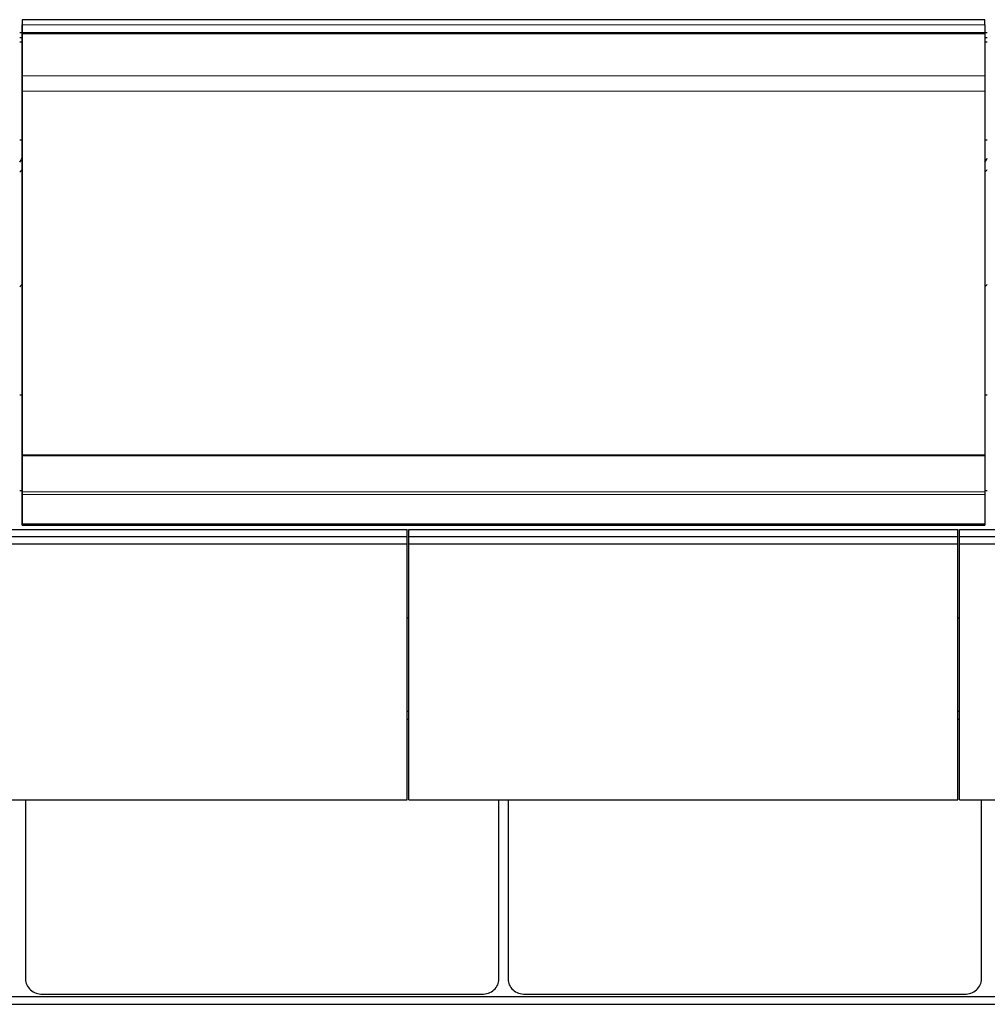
# Model space of a CAD drawing. Header units: inches. Extents: x 0 to 23760, y -13 to 16800.
# Tile 239 of 256: x 18072 to 19195, y 13020 to 14162. Entities that reach past the tile are written whole.
import ezdxf

# ---------------------------------------------------------------- set-up
doc = ezdxf.new("R2010")
doc.units = ezdxf.units.IN
doc.layers.add('1', color=7, linetype='Continuous', true_color=0xffffff)
doc.layers.add('254', color=7, linetype='Continuous', true_color=0xffffff)

msp = doc.modelspace()

# ---------------------------------------------------------------- linework, layer by layer
at = {"layer": '1', "color": 2, "linetype": 'Continuous', "lineweight": 25}
for p, q in [((18075.168, 14161.896), (18075.168, 14144.912)), ((19192.168, 14161.896), (18075.168, 14161.896)), ((19192.168, 14155.974), (19192.168, 14161.896)), ((18075.168, 14147.068), (18075.168, 14155.974)), ((19192.168, 14155.974), (19192.168, 14147.068)), ((18072.182, 14147.149), (18075.203, 14147.149)), ((18072.182, 14141.409), (18075.203, 14141.409)), ((18075.168, 14145.752), (18075.168, 14147.068)), ((18075.168, 14145.597), (18075.168, 14145.752)), ((18075.168, 14145.484), (18075.168, 14145.597)), ((18075.168, 14096.64), (18075.168, 14145.484)), ((18075.168, 14144.912), (18075.168, 14138.679)), ((18075.168, 14138.679), (18075.168, 14117.755)), ((19192.128, 14147.149), (19195.149, 14147.149)), ((19192.128, 14141.409), (19195.149, 14141.409)), ((19192.168, 14147.068), (19192.168, 14145.752)), ((19192.168, 14145.752), (19192.168, 14145.597)), ((19192.168, 14145.597), (19192.168, 14145.484)), ((19192.168, 14145.484), (19192.168, 14096.64)), ((18072.182, 14136.086), (18075.203, 14136.086)), ((19192.128, 14136.086), (19195.149, 14136.086)), ((18075.168, 14117.755), (18075.168, 14074.045)), ((18075.168, 14078.9), (18075.168, 14096.64)), ((19192.168, 14096.64), (19192.168, 14078.9)), ((18075.168, 13657.138), (18075.168, 14078.9)), ((18075.168, 14074.045), (18075.168, 13593.994)), ((19192.168, 14078.9), (19192.168, 13657.138)), ((18072.168, 14022.712), (18075.164, 14022.712)), ((19192.168, 14022.712), (19195.164, 14022.712)), ((18072.242, 13726.743), (18075.231, 13726.743)), ((19192.191, 13726.743), (19195.18, 13726.743)), ((18075.168, 13657.138), (19192.168, 13657.138)), ((18075.168, 13656.571), (18075.168, 13657.138)), ((18075.168, 13656.571), (19192.168, 13656.571)), ((18075.168, 13614.43), (18075.168, 13656.571)), ((19192.168, 13657.138), (19192.168, 13656.571)), ((19192.168, 13656.571), (19192.168, 13614.43)), ((18072.242, 13615.866), (18075.231, 13615.866)), ((18075.168, 13611.321), (18075.168, 13614.43)), ((19192.168, 13614.43), (19192.168, 13611.321)), ((19192.191, 13615.866), (19195.18, 13615.866)), ((18075.168, 13577.198), (18075.168, 13611.321)), ((19192.168, 13611.321), (19192.168, 13577.198)), ((18075.168, 13593.994), (18075.168, 13581.193)), ((18075.168, 13581.193), (18075.168, 13575.701)), ((18075.168, 13576.661), (18075.168, 13577.198)), ((18075.168, 13575.701), (18075.168, 13576.661)), ((18075.168, 13575.701), (19192.168, 13575.701)), ((19192.168, 13577.198), (19192.168, 13576.661)), ((19192.168, 13576.661), (19192.168, 13575.701)), ((18521.969, 13468.107), (18523.962, 13468.107)), ((19160.922, 13468.107), (19162.991, 13468.107)), ((18523.913, 13359.651), (18521.912, 13359.651)), ((18523.913, 13350.416), (18521.912, 13350.416)), ((19162.915, 13359.651), (19160.915, 13359.651)), ((19162.915, 13350.416), (19160.915, 13350.416)), ((18078.93, 13256.931), (18078.93, 13049.064)), ((18628.406, 13049.064), (18628.406, 13256.931)), ((18638.93, 13256.931), (18638.93, 13049.064)), ((19188.406, 13049.064), (19188.406, 13256.931)), ((18098.668, 13031.557), (18608.668, 13031.557)), ((18658.668, 13031.557), (19168.668, 13031.557)), ((16930.744, 13029.045), (21692.668, 13029.045)), ((16930.744, 13019.91), (21692.668, 13019.91))]:
    msp.add_line(p, q, dxfattribs=at)
at = {"layer": '1', "color": 110, "linetype": 'Continuous', "lineweight": 13}
for p, q in [((18075.168, 14155.974), (19192.168, 14155.974)), ((18075.168, 14147.068), (19192.168, 14147.068)), ((18075.168, 14145.752), (19192.168, 14145.752)), ((18075.168, 14145.597), (19192.168, 14145.597)), ((18075.168, 14145.484), (19192.168, 14145.484)), ((18075.168, 14096.64), (19192.168, 14096.64)), ((18075.168, 14078.9), (19192.168, 14078.9)), ((18075.168, 13614.43), (19192.168, 13614.43)), ((18075.168, 13611.321), (19192.168, 13611.321)), ((18075.168, 13577.198), (19192.168, 13577.198)), ((18075.168, 13576.661), (19192.168, 13576.661))]:
    msp.add_line(p, q, dxfattribs=at)
at = {"layer": '1', "color": 2, "linetype": 'Continuous', "lineweight": 25}
for centre, major_axis, ratio, start_param, end_param in [((17848.008, 14029.472), (235.228, 0), 0.46174861, 5.97530923, 6.0205678), ((18968.008, 14029.472), (235.228, 0), 0.46174861, 5.97530923, 6.0205678), ((17848.008, 14029.472), (244, 0), 0.46174861, 5.87713446, 5.90943396), ((18968.008, 14029.472), (244, 0), 0.46174861, 5.87713446, 5.90943396), ((17848.008, 13896.421), (244, 0), 0.46174861, 5.87713446, 5.90943396), ((18968.008, 13896.421), (244, 0), 0.46174861, 5.87713446, 5.90943396), ((18098.668, 13049.064), (19.738, 0), 0.88701083, 3.14159245, 4.7123892), ((18608.668, 13049.064), (19.738, 0), 0.88701083, 4.71238875, 6.2831855), ((18658.668, 13049.064), (19.738, 0), 0.88701083, 3.14159245, 4.7123892), ((19168.668, 13049.064), (19.738, 0), 0.88701083, 4.71238875, 6.2831855)]:
    msp.add_ellipse(centre, major_axis=major_axis, ratio=ratio, start_param=start_param, end_param=end_param, dxfattribs=at)
at = {"layer": '254', "color": 2, "linetype": 'Continuous', "lineweight": 25}
for p, q in [((17896.918, 13570.489), (18521.918, 13570.489)), ((18521.918, 13562.296), (18521.918, 13570.489)), ((18523.918, 13562.296), (18523.918, 13570.489)), ((18523.918, 13570.489), (19160.918, 13570.489)), ((19160.918, 13562.296), (19160.918, 13570.489)), ((19162.918, 13562.296), (19162.918, 13570.489)), ((19162.918, 13570.489), (19787.918, 13570.489)), ((17896.918, 13562.296), (18521.918, 13562.296)), ((18521.918, 13553.826), (18521.918, 13562.296)), ((18523.918, 13562.296), (19160.918, 13562.296)), ((18523.918, 13553.826), (18523.918, 13562.296)), ((19160.918, 13553.826), (19160.918, 13562.296)), ((19162.918, 13553.826), (19162.918, 13562.296)), ((19162.918, 13562.296), (19787.918, 13562.296)), ((17896.918, 13553.826), (18521.918, 13553.826)), ((18521.918, 13256.934), (18521.918, 13553.826)), ((18523.918, 13256.934), (18523.918, 13553.826)), ((18523.918, 13553.826), (19160.918, 13553.826)), ((19160.918, 13256.934), (19160.918, 13553.826)), ((19162.918, 13256.934), (19162.918, 13553.826)), ((19162.918, 13553.826), (19787.918, 13553.826)), ((17896.918, 13256.934), (18521.918, 13256.934)), ((18523.918, 13256.934), (19160.918, 13256.934)), ((19162.918, 13256.934), (19787.918, 13256.934))]:
    msp.add_line(p, q, dxfattribs=at)

doc.saveas('drawing.dxf')
